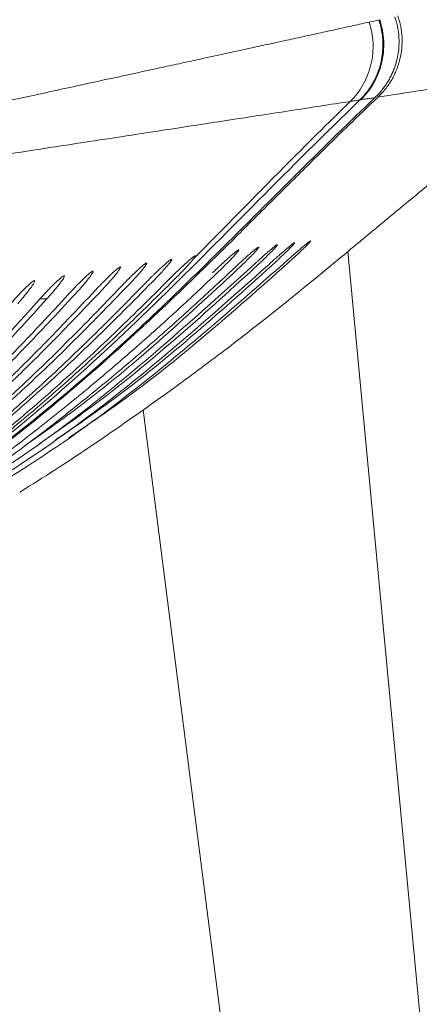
# Model space of a CAD drawing. Header units: millimetres. Extents: x 0 to 863, y 0 to 558.
# Tile 44 of 61: x 749.57 to 753.55, y 206.83 to 216.63. Entities that reach past the tile are written whole.
import ezdxf

# ---------------------------------------------------------------- set-up
doc = ezdxf.new("R2010")
doc.units = ezdxf.units.MM
doc.styles.add('SLDTEXTSTYLE0', font='TXT', dxfattribs={"width": 0.75})
doc.dimstyles.new('SLDDIMSTYLE0', dxfattribs={"dimtxt": 5.291667, "dimasz": 3.175, "dimexe": 0, "dimexo": 0.0625, "dimgap": 1.322917, "dimtad": 0, "dimtih": 1, "dimtoh": 1, "dimdec": 1, "dimlfac": 2.6, "dimrnd": 1e-09, "dimzin": 12, "dimdsep": 46, "dimtxsty": 'SLDTEXTSTYLE0', "dimsah": 1, "dimcen": 0.09, "dimadec": 0, "dimazin": 3, "dimtfac": 1, "dimtdec": 1, "dimtofl": 0, "dimtmove": 0, "dimatfit": 3, "dimfxl": 1, "dimfrac": 2, "dimtolj": 1, "dimtzin": 12, "dimarcsym": 0})

# ---------------------------------------------------------------- blocks, each defined once
blk = doc.blocks.new('_D_7')
at = {"color": 7, "linetype": 'Continuous', "lineweight": 0}
for p, q in [((738.6206, 335.4395), (814.2501, 335.4395)), ((811.0751, 335.4395), (811.0751, 267.5717)), ((802.2802, 266.4986), (800.6706, 266.4986)), ((800.6706, 266.4986), (800.6706, 258.0908)), ((819.8701, 266.4986), (821.4796, 266.4986)), ((821.4796, 266.4986), (821.4796, 258.0908)), ((800.6706, 258.0908), (802.2802, 258.0908)), ((821.4796, 258.0908), (819.8701, 258.0908)), ((811.0751, 182.2819), (811.0751, 249.9622)), ((785.4284, 182.2819), (814.2501, 182.2819))]:
    blk.add_line(p, q, dxfattribs=at)
for points in [[(811.0751, 335.4395), (810.5671, 332.2645), (811.5831, 332.2645)], [(811.0751, 182.2819), (811.5831, 185.4569), (810.5671, 185.4569)]]:
    blk.add_solid(points, dxfattribs=at)
at = {"color": 7, "linetype": 'Continuous', "lineweight": 0, "char_height": 5.29167, "attachment_point": 1, "style": 'SLDTEXTSTYLE0'}
for s, insert in [('15.68', (802.2802, 264.9121)), ('398.2', (802.2802, 256.7835))]:
    blk.add_mtext(s, dxfattribs=dict(at, insert=insert))

msp = doc.modelspace()

# ---------------------------------------------------------------- linework, layer by layer
at = {"color": 7, "linetype": 'Continuous', "lineweight": 15}
for p, q in [((753.1582, 216.6316), (753.1505, 216.628)), ((752.9615, 215.8328), (752.9698, 215.8342))]:
    msp.add_line(p, q, dxfattribs=at)
at = {"color": 8, "linetype": 'Continuous', "lineweight": 15}
for p, q in [((749.8424, 213.852), (749.7742, 213.852)), ((753.1133, 194.7088), (750.801, 212.7476))]:
    msp.add_line(p, q, dxfattribs=at)
at = {"color": 7, "linetype": 'Continuous', "lineweight": 15, "flags": 128}
msp.add_lwpolyline([(754.6934, 194.7088), (753.6879, 205.3582), (752.8413, 214.3241)], dxfattribs=at)
at = {"color": 7, "linetype": 'Continuous', "lineweight": 15}
for points, knots in [([(753.0536, 216.6076), (753.0018, 216.5962), (752.8981, 216.5733), (752.7377, 216.538), (752.5737, 216.502), (752.406, 216.4653), (752.2346, 216.4278), (752.0597, 216.3897), (751.8814, 216.3508), (751.6998, 216.3112), (751.5149, 216.271), (751.3269, 216.2301), (751.1359, 216.1885), (750.8786, 216.1325), (750.4162, 216.0323), (749.7548, 215.8889), (749.039, 215.7329), (748.3807, 215.5884), (747.7586, 215.4504), (747.1014, 215.3026), (746.4249, 215.1492), (745.7559, 214.9959), (745.0905, 214.8389), (744.5838, 214.7118), (744.2149, 214.608), (743.9659, 214.5359), (743.8149, 214.4925), (743.734, 214.4691), (743.6942, 214.4574), (743.6552, 214.4457), (743.6335, 214.4386), (743.6244, 214.4357)], [0, 0, 0, 0, 0.020872, 0.041744, 0.062615, 0.083484, 0.104354, 0.125222, 0.146089, 0.166956, 0.187821, 0.208686, 0.22955, 0.250413, 0.291727, 0.375568, 0.451267, 0.500696, 0.56325, 0.625788, 0.683102, 0.750771, 0.813204, 0.875625, 0.906833, 0.937984, 0.969039, 0.974334, 0.981433, 0.992228, 1, 1, 1, 1]), ([(752.8653, 215.818), (752.913, 215.8653), (752.9563, 215.921), (753.0269, 216.0453), (753.0541, 216.1139), (753.088, 216.2563), (753.0947, 216.3299), (753.088, 216.4734), (753.0746, 216.5432), (753.0536, 216.6076)], [0, 0, 0, 0, 0.25, 0.25, 0.5, 0.5, 0.75, 0.75, 1, 1, 1, 1]), ([(753.1505, 216.628), (753.196, 216.4915), (753.2026, 216.3421), (753.1361, 216.0626), (753.0632, 215.9329), (752.9615, 215.8328)], [0, 0, 0, 0, 0.5, 0.5, 1, 1, 1, 1]), ([(753.1582, 216.6316), (753.1807, 216.5646), (753.1947, 216.4922), (753.2013, 216.3447), (753.194, 216.2696), (753.1586, 216.1259), (753.1307, 216.0575), (753.0596, 215.9347), (753.0166, 215.8802), (752.9698, 215.8342)], [0, 0, 0, 0, 0.25, 0.25, 0.5, 0.5, 0.75, 0.75, 1, 1, 1, 1]), ([(753.1111, 215.856), (753.1239, 215.8687), (753.1494, 215.8939), (753.1838, 215.9345), (753.2149, 215.9764), (753.2424, 216.0191), (753.2664, 216.0623), (753.2869, 216.1054), (753.3041, 216.1479), (753.3181, 216.1896), (753.3355, 216.2529), (753.3503, 216.3397), (753.3526, 216.45), (753.3402, 216.5585), (753.3195, 216.6273), (753.3092, 216.6614)], [0, 0, 0, 0, 0.061845, 0.122664, 0.182216, 0.240274, 0.296633, 0.351104, 0.403526, 0.453758, 0.501683, 0.628052, 0.754024, 0.878381, 1, 1, 1, 1]), ([(753.1406, 215.8606), (753.154, 215.8739), (753.1806, 215.9001), (753.2166, 215.9426), (753.2494, 215.987), (753.2785, 216.0335), (753.3042, 216.082), (753.3263, 216.1325), (753.345, 216.1851), (753.3648, 216.2567), (753.3805, 216.3475), (753.383, 216.4568), (753.3702, 216.5653), (753.3488, 216.6349), (753.338, 216.67)], [0, 0, 0, 0, 0.064116, 0.127247, 0.189716, 0.251854, 0.314, 0.376491, 0.439658, 0.503824, 0.629582, 0.752441, 0.875031, 1, 1, 1, 1]), ([(739.7184, 207.4427), (739.816, 207.4751), (740.0119, 207.5401), (740.3054, 207.6417), (740.6, 207.7467), (740.8956, 207.8554), (741.1922, 207.9677), (741.4897, 208.0836), (742.0368, 208.3026), (742.8426, 208.6443), (743.9365, 209.145), (745.0497, 209.6906), (746.3001, 210.3514), (747.407, 211.0002), (748.38, 211.6405), (749.1002, 212.1536), (749.7849, 212.6843), (750.441, 213.2438), (751.0864, 213.8419), (751.625, 214.3692), (752.0687, 214.8113), (752.4257, 215.1665), (752.783, 215.5183), (753.0273, 215.7522), (753.1406, 215.8606)], [0, 0, 0, 0, 0.019254, 0.038638, 0.058157, 0.07781, 0.097599, 0.117528, 0.137597, 0.20792, 0.281386, 0.362807, 0.439996, 0.546134, 0.602869, 0.658021, 0.711645, 0.765007, 0.819405, 0.876359, 0.906115, 0.936681, 0.970636, 1, 1, 1, 1]), ([(753.1111, 215.856), (752.5981, 215.3682), (752.1204, 214.8845), (751.4151, 214.1838), (751.1816, 213.9545), (750.7105, 213.5079), (750.4725, 213.2908), (749.2581, 212.2408), (747.6987, 211.1424), (746.0027, 210.1969), (744.8435, 209.5905), (744.25, 209.299), (743.0344, 208.7315), (742.4106, 208.4566), (741.1104, 207.9302), (740.4346, 207.6783), (739.7192, 207.4429)], [0, 0, 0, 0, 0.125, 0.125, 0.1875, 0.1875, 0.25, 0.25, 0.5, 0.625, 0.625, 0.75, 0.75, 0.875, 0.875, 1, 1, 1, 1]), ([(752.9615, 215.8329), (752.256, 215.1552), (751.6176, 214.4864), (750.6524, 213.5439), (750.3286, 213.2404), (749.6638, 212.6594), (749.3237, 212.3814), (748.9735, 212.1159)], [0, 0, 0, 0, 0.5, 0.5, 0.75, 0.75, 1, 1, 1, 1]), ([(752.8653, 215.818), (752.8722, 215.8192), (752.8886, 215.8219), (752.9136, 215.8255), (752.9386, 215.829), (752.9548, 215.8317), (752.9615, 215.8329)], [0, 0, 0, 0, 0.2079766, 0.4997208, 0.7911621, 1, 1, 1, 1]), ([(752.9698, 215.8342), (752.9799, 215.8358), (753.0039, 215.8398), (753.0409, 215.8452), (753.0777, 215.8505), (753.1013, 215.8544), (753.1111, 215.856)], [0, 0, 0, 0, 0.208504, 0.499607, 0.791749, 1, 1, 1, 1]), ([(743.6244, 214.4357), (743.6308, 214.4365), (743.6438, 214.438), (743.6674, 214.4415), (743.694, 214.4455), (743.7235, 214.45), (743.7557, 214.455), (743.7904, 214.4602), (743.8275, 214.4657), (743.8667, 214.4714), (743.9081, 214.4773), (743.9698, 214.4858), (744.0647, 214.4985), (744.2101, 214.5177), (744.3614, 214.5375), (744.5282, 214.5594), (744.6873, 214.5806), (744.9498, 214.6163), (745.3244, 214.6706), (745.8265, 214.7446), (746.6207, 214.8618), (747.4881, 214.9929), (748.4497, 215.1399), (749.2805, 215.2672), (750.1534, 215.4007), (750.8367, 215.5057), (751.3207, 215.5803), (751.6362, 215.6289), (751.9505, 215.6773), (752.2617, 215.7251), (752.5697, 215.7725), (752.766, 215.8027), (752.8653, 215.818)], [0, 0, 0, 0, 0.0059259, 0.0118988, 0.0179184, 0.0239843, 0.0300961, 0.0362535, 0.0424559, 0.0487029, 0.0549944, 0.0613302, 0.0757843, 0.0943349, 0.1173691, 0.1302914, 0.1517827, 0.1702462, 0.2146256, 0.2668031, 0.3182782, 0.4432973, 0.5115485, 0.5930884, 0.6854788, 0.775408, 0.8103569, 0.846299, 0.8832345, 0.9211631, 0.960085, 1, 1, 1, 1]), ([(752.8653, 215.818), (752.6408, 215.6006), (752.1082, 215.0711), (751.6036, 214.5537), (751.3075, 214.2551)], [0.0271876, 0.0271876, 0.0271876, 0.0271876, 0.0810129, 0.1589206, 0.1589206, 0.1589206, 0.1589206]), ([(754.3329, 215.5188), (754.3228, 215.514), (754.3011, 215.5038), (754.2148, 215.44), (754.1171, 215.3662), (754.0047, 215.2787), (753.8305, 215.1399), (753.5702, 214.9277), (753.3009, 214.7049), (753.0918, 214.5317), (752.9423, 214.4077), (752.7411, 214.2409), (752.4484, 214), (752.051, 213.6787), (751.5787, 213.3111), (751.058, 212.9253), (750.5033, 212.5355), (750.0092, 212.2017), (749.6906, 212.0022), (749.5719, 211.9278)], [0, 0, 0, 0, 0.042157, 0.090853, 0.126427, 0.165187, 0.210697, 0.286371, 0.365631, 0.398381, 0.422243, 0.458957, 0.519723, 0.591353, 0.676568, 0.76661, 0.853706, 0.945521, 1, 1, 1, 1]), ([(751.6869, 214.1375), (751.6971, 214.1472), (751.716, 214.165), (751.742, 214.1894), (751.7634, 214.2092), (751.7802, 214.2244), (751.8055, 214.2473), (751.8377, 214.2765), (751.8863, 214.3189), (751.9315, 214.3568), (751.9588, 214.3738), (751.9484, 214.3558), (751.9126, 214.3156), (751.8708, 214.2726), (751.8319, 214.2335), (751.7847, 214.1877), (751.7509, 214.1556), (751.7319, 214.1375)], [0, 0, 0, 0, 0.047072, 0.087171, 0.120296, 0.146445, 0.165619, 0.239703, 0.303026, 0.417651, 0.512878, 0.606789, 0.713575, 0.774151, 0.843752, 0.912164, 1, 1, 1, 1]), ([(751.8699, 214.1612), (751.8803, 214.1708), (751.8995, 214.1886), (751.926, 214.2131), (751.9479, 214.2331), (751.9654, 214.2488), (751.9916, 214.2721), (752.0247, 214.3017), (752.0738, 214.3441), (752.119, 214.3817), (752.1449, 214.3974), (752.1319, 214.378), (752.0948, 214.3376), (752.0522, 214.2947), (752.0129, 214.2561), (751.9654, 214.2109), (751.9314, 214.1791), (751.9122, 214.1612)], [0, 0, 0, 0, 0.047088, 0.08745, 0.121084, 0.147991, 0.168171, 0.243134, 0.306985, 0.421417, 0.516363, 0.60933, 0.71607, 0.775836, 0.84486, 0.912658, 1, 1, 1, 1]), ([(752.0406, 214.1821), (752.0509, 214.1916), (752.0701, 214.2092), (752.0968, 214.2335), (752.119, 214.2534), (752.1369, 214.2693), (752.1635, 214.2927), (752.197, 214.3224), (752.2467, 214.3649), (752.2923, 214.4026), (752.3179, 214.4184), (752.3039, 214.3989), (752.2658, 214.3584), (752.2222, 214.3155), (752.1823, 214.277), (752.134, 214.2318), (752.0995, 214.2001), (752.08, 214.1821)], [0, 0, 0, 0, 0.046532, 0.086612, 0.120237, 0.147409, 0.168127, 0.243092, 0.306933, 0.421127, 0.515729, 0.608428, 0.715456, 0.775295, 0.844522, 0.912288, 1, 1, 1, 1]), ([(752.1984, 214.2004), (752.2087, 214.2098), (752.228, 214.2272), (752.2547, 214.2512), (752.2772, 214.2711), (752.2954, 214.2871), (752.3224, 214.3107), (752.3564, 214.3404), (752.4065, 214.3829), (752.4523, 214.4208), (752.4779, 214.4367), (752.4629, 214.417), (752.4237, 214.3766), (752.3793, 214.3337), (752.3387, 214.2953), (752.2897, 214.2501), (752.2547, 214.2184), (752.235, 214.2004)], [0, 0, 0, 0, 0.046007, 0.085811, 0.11941, 0.146805, 0.167998, 0.242993, 0.306791, 0.420706, 0.515107, 0.607354, 0.714649, 0.77474, 0.844196, 0.911906, 1, 1, 1, 1]), ([(751.3075, 214.2551), (751.3105, 214.2591), (751.3164, 214.267), (751.3213, 214.2752), (751.3231, 214.2802), (751.3208, 214.2824), (751.3096, 214.2767), (751.2827, 214.2559), (751.2441, 214.2227), (751.1926, 214.1754), (751.1314, 214.1172), (751.0869, 214.0729), (751.0643, 214.0505)], [0, 0, 0, 0, 0.051605, 0.101103, 0.149854, 0.19928, 0.299511, 0.406437, 0.531413, 0.666529, 0.831138, 1, 1, 1, 1]), ([(751.3075, 214.2551), (751.3045, 214.2514), (751.2985, 214.2437), (751.2868, 214.2298), (751.2729, 214.2137), (751.2566, 214.1954), (751.2293, 214.1654), (751.1833, 214.1171), (751.1414, 214.0746), (751.1176, 214.0505)], [0, 0, 0, 0, 0.077352, 0.159401, 0.246561, 0.339177, 0.437537, 0.680475, 1, 1, 1, 1]), ([(751.4918, 214.1112), (751.502, 214.121), (751.5209, 214.1392), (751.5468, 214.1639), (751.5679, 214.1837), (751.5843, 214.1987), (751.6091, 214.2215), (751.6407, 214.2506), (751.6888, 214.2929), (751.7334, 214.3306), (751.7606, 214.3474), (751.7513, 214.3297), (751.7167, 214.2896), (751.676, 214.2465), (751.6378, 214.2074), (751.5915, 214.1615), (751.5582, 214.1293), (751.5395, 214.1112)], [0, 0, 0, 0, 0.047798, 0.088272, 0.12142, 0.147243, 0.16574, 0.23989, 0.303264, 0.417929, 0.513413, 0.607577, 0.71398, 0.774552, 0.844009, 0.91248, 1, 1, 1, 1]), ([(751.8699, 214.1612), (751.1829, 213.5423), (750.1337, 212.5972), (748.9355, 211.8543), (748.5218, 211.5978)], [0, 0, 0, 0, 0.654757, 1, 1, 1, 1]), ([(752.0406, 214.1821), (751.3412, 213.5612), (750.2888, 212.6267), (749.0908, 211.8924), (748.6889, 211.6461)], [0, 0, 0, 0, 0.664464, 1, 1, 1, 1]), ([(752.1984, 214.2004), (751.4886, 213.5784), (750.4356, 212.6556), (749.2407, 211.9306), (748.8512, 211.6944)], [0, 0, 0, 0, 0.674117, 1, 1, 1, 1]), ([(749.7725, 212.4142), (749.9498, 212.5371), (750.7074, 213.0624), (751.3896, 213.6846), (751.9122, 214.1612)], [0, 0, 0, 0, 0.233982, 1, 1, 1, 1]), ([(749.9206, 212.4424), (750.0958, 212.5624), (750.8594, 213.0852), (751.5488, 213.7047), (752.08, 214.1821)], [0, 0, 0, 0, 0.229495, 1, 1, 1, 1]), ([(750.0615, 212.4704), (750.2337, 212.5869), (751.0014, 213.1065), (751.6961, 213.7225), (752.235, 214.2004)], [0, 0, 0, 0, 0.2241862, 1, 1, 1, 1]), ([(750.3271, 213.9394), (750.3363, 213.9493), (750.3533, 213.9674), (750.3764, 213.9917), (750.395, 214.0109), (750.4091, 214.0251), (750.4187, 214.0345), (750.4382, 214.0537), (750.466, 214.0814), (750.5112, 214.1237), (750.5533, 214.1604), (750.5799, 214.1754), (750.5748, 214.1574), (750.5465, 214.1179), (750.5114, 214.075), (750.4777, 214.0356), (750.4365, 213.9895), (750.4065, 213.9573), (750.3898, 213.9394)], [0, 0, 0, 0, 0.046884, 0.086118, 0.1177, 0.141628, 0.157901, 0.166517, 0.241771, 0.305874, 0.422299, 0.520254, 0.615263, 0.719433, 0.779343, 0.847218, 0.915211, 1, 1, 1, 1]), ([(750.5858, 213.9791), (750.5948, 213.9886), (750.6115, 214.006), (750.6345, 214.0297), (750.6532, 214.0487), (750.6678, 214.0631), (750.6782, 214.0733), (750.6985, 214.093), (750.7269, 214.1208), (750.7726, 214.163), (750.815, 214.1998), (750.8417, 214.2152), (750.8358, 214.1973), (750.8063, 214.1576), (750.7701, 214.1147), (750.7355, 214.0753), (750.6932, 214.0293), (750.6626, 213.9971), (750.6455, 213.9791)], [0, 0, 0, 0, 0.045172, 0.083409, 0.114707, 0.139065, 0.156484, 0.166961, 0.24187, 0.305762, 0.42158, 0.518878, 0.613716, 0.718309, 0.778348, 0.846549, 0.914645, 1, 1, 1, 1]), ([(750.8317, 214.0162), (750.8422, 214.0269), (750.8613, 214.0464), (750.8871, 214.0724), (750.9072, 214.0923), (750.9218, 214.1063), (750.9445, 214.1281), (750.9741, 214.1566), (751.0201, 214.1987), (751.063, 214.2358), (751.0905, 214.2522), (751.0847, 214.2353), (751.0542, 214.1958), (751.0169, 214.1528), (750.9811, 214.1131), (750.9375, 214.0668), (750.9059, 214.0343), (750.8883, 214.0162)], [0, 0, 0, 0, 0.05143, 0.093721, 0.126869, 0.150874, 0.165732, 0.240031, 0.303328, 0.418294, 0.514799, 0.609648, 0.714719, 0.775556, 0.844714, 0.913377, 1, 1, 1, 1]), ([(744.5774, 209.4357), (744.6931, 209.4921), (744.9226, 209.6041), (745.2623, 209.7746), (745.5953, 209.9453), (745.9213, 210.1165), (746.2405, 210.2881), (746.7652, 210.5772), (747.4711, 210.986), (748.349, 211.5392), (749.1837, 212.119), (749.8567, 212.6352), (750.3804, 213.0668), (750.7699, 213.4024), (751.1576, 213.7502), (751.4116, 213.9903), (751.5395, 214.1112)], [0, 0, 0, 0, 0.04583, 0.09095, 0.135366, 0.179081, 0.222099, 0.264424, 0.392447, 0.512553, 0.633851, 0.754264, 0.814508, 0.875526, 0.937348, 1, 1, 1, 1]), ([(744.6122, 209.4357), (744.7298, 209.4926), (744.9629, 209.6053), (745.3073, 209.7764), (745.6435, 209.9472), (745.9716, 210.1177), (746.2914, 210.2879), (746.8252, 210.5791), (747.5524, 210.9969), (748.3136, 211.4733), (748.8969, 211.865), (749.3251, 212.1667), (749.7426, 212.4763), (750.1454, 212.7906), (750.5374, 213.1112), (750.9209, 213.4392), (751.3057, 213.7813), (751.559, 214.018), (751.6869, 214.1375)], [0, 0, 0, 0, 0.0459515, 0.0910257, 0.1352263, 0.1785571, 0.2210221, 0.2626256, 0.3923387, 0.5158659, 0.5782788, 0.6393701, 0.7000294, 0.7610304, 0.8189766, 0.878103, 0.938436, 1, 1, 1, 1]), ([(749.6156, 212.3844), (749.7945, 212.5101), (750.5448, 213.0376), (751.2187, 213.662), (751.7319, 214.1375)], [0, 0, 0, 0, 0.2383831, 1, 1, 1, 1]), ([(749.7742, 213.852), (749.7823, 213.861), (749.7986, 213.8791), (749.8303, 213.9133), (749.8681, 213.9532), (749.9085, 213.9942), (749.9529, 214.0369), (749.9944, 214.0736), (750.0208, 214.0879), (750.0169, 214.0693), (749.9906, 214.0297), (749.9577, 213.9869), (749.9259, 213.9477), (749.8869, 213.9018), (749.8582, 213.8697), (749.8424, 213.852)], [0, 0, 0, 0, 0.042682, 0.085535, 0.164962, 0.241274, 0.305853, 0.42406, 0.523817, 0.6194, 0.723264, 0.782396, 0.849037, 0.916607, 1, 1, 1, 1]), ([(750.0563, 213.897), (750.0609, 213.902), (750.0744, 213.9167), (750.1066, 213.9512), (750.1489, 213.9951), (750.1928, 214.039), (750.2376, 214.0815), (750.2794, 214.1182), (750.306, 214.133), (750.3017, 214.1149), (750.2745, 214.0754), (750.2405, 214.0326), (750.2077, 213.9931), (750.1675, 213.9471), (750.1381, 213.9149), (750.1219, 213.897)], [0, 0, 0, 0, 0.023825, 0.069465, 0.165524, 0.241244, 0.305631, 0.422842, 0.521586, 0.616856, 0.720731, 0.780457, 0.847848, 0.915732, 1, 1, 1, 1]), ([(748.4852, 212.0314), (748.5443, 212.0786), (748.6628, 212.1732), (748.8386, 212.3186), (749.0139, 212.4673), (749.1884, 212.6194), (749.3622, 212.7749), (749.5651, 212.9612), (749.7984, 213.1823), (750.0561, 213.4355), (750.3195, 213.7022), (750.4936, 213.8833), (750.5858, 213.9791)], [0, 0, 0, 0, 0.079043, 0.158636, 0.238796, 0.319536, 0.400869, 0.48281, 0.607766, 0.737175, 0.860808, 1, 1, 1, 1]), ([(748.5416, 212.0405), (748.6008, 212.0875), (748.7195, 212.1818), (748.8958, 212.3268), (749.0716, 212.475), (749.2465, 212.6267), (749.4208, 212.7817), (749.6242, 212.9672), (749.8578, 213.1872), (750.1159, 213.4391), (750.3793, 213.7042), (750.5535, 213.884), (750.6455, 213.9791)], [0, 0, 0, 0, 0.079169, 0.158886, 0.239167, 0.320025, 0.401474, 0.483528, 0.608457, 0.737715, 0.861323, 1, 1, 1, 1]), ([(748.6838, 212.0641), (748.7442, 212.1114), (748.8654, 212.2065), (749.0454, 212.3526), (749.2249, 212.502), (749.4037, 212.6549), (749.5818, 212.8111), (749.7896, 212.9981), (750.0281, 213.2197), (750.2914, 213.473), (750.5601, 213.7396), (750.7378, 213.9205), (750.8317, 214.0162)], [0, 0, 0, 0, 0.079242, 0.159047, 0.23943, 0.320403, 0.40198, 0.484175, 0.609062, 0.738191, 0.861498, 1, 1, 1, 1]), ([(748.7375, 212.0733), (748.7982, 212.1206), (748.92, 212.2157), (749.1008, 212.3618), (749.2812, 212.5112), (749.461, 212.664), (749.6401, 212.8203), (749.8484, 213.0068), (750.0872, 213.2272), (750.3501, 213.4787), (750.618, 213.7427), (750.7949, 213.9216), (750.8883, 214.0162)], [0, 0, 0, 0, 0.079588, 0.159743, 0.240479, 0.321809, 0.403747, 0.486306, 0.610976, 0.739778, 0.862543, 1, 1, 1, 1]), ([(748.8726, 212.0972), (748.934, 212.1446), (749.0574, 212.2397), (749.2407, 212.3859), (749.4236, 212.5354), (749.6059, 212.6884), (749.7876, 212.8448), (749.9997, 213.0319), (750.2432, 213.2536), (750.5124, 213.5073), (750.787, 213.774), (750.9685, 213.955), (751.0643, 214.0505)], [0, 0, 0, 0, 0.079226, 0.159026, 0.239412, 0.320398, 0.401998, 0.484223, 0.609192, 0.738228, 0.861857, 1, 1, 1, 1]), ([(748.9234, 212.1066), (748.9851, 212.1539), (749.109, 212.2489), (749.2931, 212.3951), (749.4768, 212.5445), (749.6599, 212.6974), (749.8425, 212.8537), (750.055, 213.0403), (750.2987, 213.2608), (750.5676, 213.5127), (750.8414, 213.7769), (751.0223, 213.9561), (751.1176, 214.0505)], [0, 0, 0, 0, 0.07953, 0.159638, 0.240339, 0.321644, 0.403566, 0.486119, 0.610889, 0.739626, 0.862796, 1, 1, 1, 1]), ([(749.4814, 213.8042), (749.4861, 213.8095), (749.5022, 213.8276), (749.5332, 213.8623), (749.574, 213.906), (749.6141, 213.9474), (749.6582, 213.9903), (749.6992, 214.0267), (749.7251, 214.0401), (749.7212, 214.0207), (749.6958, 213.9809), (749.6639, 213.9382), (749.6331, 213.8991), (749.5952, 213.8536), (749.5675, 213.8218), (749.5522, 213.8042)], [0, 0, 0, 0, 0.025135, 0.085414, 0.16513, 0.242313, 0.307654, 0.426697, 0.527403, 0.622851, 0.726261, 0.785024, 0.850864, 0.917792, 1, 1, 1, 1]), ([(748.061, 211.9676), (748.1173, 212.0144), (748.2302, 212.1083), (748.3978, 212.2525), (748.5646, 212.4), (748.7307, 212.5508), (748.8959, 212.7049), (749.0886, 212.8895), (749.31, 213.1085), (749.554, 213.3588), (749.8037, 213.6229), (749.9686, 213.8019), (750.0563, 213.897)], [0, 0, 0, 0, 0.079017, 0.158592, 0.23874, 0.319475, 0.400813, 0.482768, 0.607576, 0.737141, 0.860239, 1, 1, 1, 1]), ([(748.1222, 211.9764), (748.1787, 212.023), (748.292, 212.1166), (748.46, 212.2605), (748.6274, 212.4075), (748.794, 212.5578), (748.9598, 212.7114), (749.153, 212.8952), (749.3749, 213.1132), (749.6194, 213.3623), (749.8693, 213.6247), (750.0343, 213.8026), (750.1219, 213.897)], [0, 0, 0, 0, 0.079152, 0.158856, 0.239126, 0.319978, 0.401426, 0.483483, 0.608272, 0.73768, 0.860776, 1, 1, 1, 1]), ([(748.2774, 211.9993), (748.3352, 212.0463), (748.451, 212.1405), (748.6228, 212.2855), (748.7941, 212.4336), (748.9645, 212.5852), (749.1341, 212.7401), (749.3321, 212.9257), (749.5596, 213.1459), (749.8106, 213.3979), (750.0674, 213.6636), (750.237, 213.8438), (750.3271, 213.9394)], [0, 0, 0, 0, 0.079031, 0.158614, 0.238764, 0.319495, 0.400822, 0.48276, 0.607642, 0.737136, 0.860498, 1, 1, 1, 1]), ([(748.3363, 212.0082), (748.3942, 212.055), (748.5103, 212.1491), (748.6827, 212.2936), (748.8544, 212.4413), (749.0253, 212.5924), (749.1955, 212.7468), (749.394, 212.9316), (749.6219, 213.1508), (749.8733, 213.4015), (750.1302, 213.6655), (750.2999, 213.8446), (750.3898, 213.9394)], [0, 0, 0, 0, 0.079165, 0.158879, 0.239155, 0.320008, 0.401453, 0.483502, 0.608358, 0.737694, 0.861034, 1, 1, 1, 1]), ([(747.8365, 211.9366), (747.8913, 211.9831), (748.0011, 212.0764), (748.164, 212.2198), (748.3262, 212.3663), (748.4876, 212.5162), (748.6482, 212.6693), (748.8353, 212.8526), (749.0502, 213.07), (749.2868, 213.3182), (749.529, 213.5801), (749.689, 213.7575), (749.7742, 213.852)], [0, 0, 0, 0, 0.079003, 0.158574, 0.238727, 0.319479, 0.400844, 0.482835, 0.60757, 0.737191, 0.860036, 1, 1, 1, 1]), ([(747.9, 211.9452), (747.9549, 211.9915), (748.0651, 212.0846), (748.2285, 212.2275), (748.3913, 212.3736), (748.5532, 212.5229), (748.7143, 212.6756), (748.902, 212.8581), (749.1175, 213.0745), (749.3547, 213.3215), (749.5972, 213.5818), (749.7573, 213.7582), (749.8424, 213.852)], [0, 0, 0, 0, 0.07913, 0.158819, 0.239085, 0.31994, 0.401399, 0.483478, 0.608205, 0.737676, 0.860555, 1, 1, 1, 1])]:
    msp.add_open_spline(points, degree=3, knots=knots, dxfattribs=at)
msp.add_open_spline([(753.1505, 216.628), (753.1185, 216.6213), (753.0862, 216.6144), (753.0536, 216.6076)], degree=3, dxfattribs=at)
at = {"color": 8, "linetype": 'Continuous', "lineweight": 15}
msp.add_open_spline([(753.1406, 215.8606), (753.1965, 215.8693), (753.3223, 215.8887), (753.5228, 215.9198), (753.7525, 215.9556), (753.9983, 215.9939), (754.2545, 216.034), (754.4892, 216.0708), (754.684, 216.1013), (754.8086, 216.1207), (754.893, 216.1338), (754.959, 216.144), (755.033, 216.1554), (755.1028, 216.1661), (755.1596, 216.1748), (755.1992, 216.1809), (755.2281, 216.1854), (755.2507, 216.189), (755.2648, 216.1912), (755.2733, 216.1926), (755.2778, 216.1933), (755.2814, 216.1939), (755.2841, 216.1943), (755.2856, 216.1946), (755.2864, 216.1948), (755.2861, 216.1947), (755.2861, 216.1947)], degree=3, knots=[0, 0, 0, 0, 0.043282, 0.097457, 0.162523, 0.238482, 0.320526, 0.414886, 0.495545, 0.562503, 0.590356, 0.626166, 0.671991, 0.725794, 0.773096, 0.81405, 0.844839, 0.877369, 0.91342, 0.927583, 0.941746, 0.955909, 0.970072, 0.984235, 0.998398, 1, 1, 1, 1], dxfattribs=at)

# ---------------------------------------------------------------- dimensions: what is measured, and where the dimension line sits
at = {"color": 7, "linetype": 'Continuous', "lineweight": 0}
dim = msp.add_linear_dim(base=(811.0751, 182.2819), p1=(737.3506, 335.4395), p2=(784.1584, 182.2819), angle=90, dimstyle='SLDDIMSTYLE0', dxfattribs=at)
dim.commit()
dim.dimension.update_dxf_attribs({"geometry": '_D_7', "text_midpoint": (811.0751, 258.7669), "dimtype": 160})

doc.saveas('drawing.dxf')
